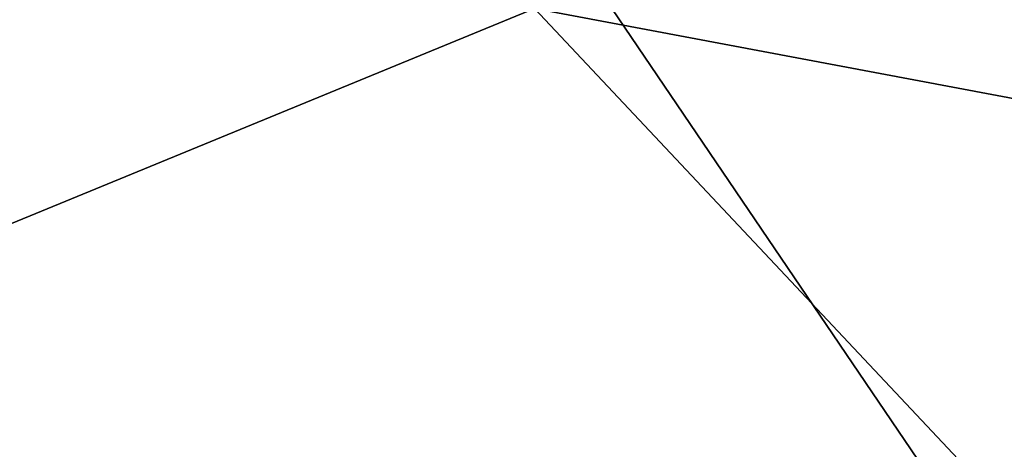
# Model space of a CAD drawing. Header units: millimetres. Extents: x -94 to 254, y 0 to 980.
# Tile 61 of 256: x -14.644 to -12.926, y 864.573 to 865.322. Entities that reach past the tile are written whole.
import ezdxf

# ---------------------------------------------------------------- set-up
doc = ezdxf.new("R2010")
doc.units = ezdxf.units.MM
doc.header["$LTSCALE"] = 65.185185
doc.layers.add('5382', color=7, linetype='CONTINUOUS')
doc.layers.add('5385', color=7, linetype='CONTINUOUS')

msp = doc.modelspace()

# ---------------------------------------------------------------- linework, layer by layer
at = {"layer": '5382', "color": 7, "linetype": 'CONTINUOUS', "true_color": 0xe0f2ff}
for points in [[(-12.0226, 863, -22.1235), (-20.986, 863, -14.156), (-15.0746, 867.5, -20.2254), (-12.0226, 863, -22.1235)], [(-12.0226, 863, 22.1235), (-15.0746, 867.5, 20.2254), (-20.986, 863, 14.156), (-12.0226, 863, 22.1235)], [(-0.38, 863, 25), (-0.38, 867.5, 25), (-15.0746, 867.5, 20.2254), (-0.38, 863, 25)], [(-0.38, 863, 25), (-15.0746, 867.5, 20.2254), (-12.0226, 863, 22.1235), (-0.38, 863, 25)], [(-0.38, 867.5, -25), (-12.0226, 863, -22.1235), (-15.0746, 867.5, -20.2254), (-0.38, 867.5, -25)]]:
    msp.add_3dface(points, dxfattribs=at)
at = {"layer": '5385', "color": 7, "linetype": 'CONTINUOUS', "true_color": 0xe0f2ff}
for points in [[(-13.7459, 865.342, 18.3966), (-19.8603, 862.829, 13.4178), (-22.0065, 865.342, 7.0269), (-13.7459, 865.342, 18.3966)], [(-13.7459, 865.342, -18.3966), (-22.0065, 865.342, -7.0269), (-19.8603, 862.829, -13.4178), (-13.7459, 865.342, -18.3966)], [(-11.383, 862.829, 20.9393), (-19.8603, 862.829, 13.4178), (-13.7459, 865.342, 18.3966), (-11.383, 862.829, 20.9393)], [(-11.383, 862.829, -20.9393), (-13.7459, 865.342, -18.3966), (-19.8603, 862.829, -13.4178), (-11.383, 862.829, -20.9393)], [(-0.38, 862.829, -23.6542), (-0.38, 865.342, -22.7395), (-13.7459, 865.342, -18.3966), (-0.38, 862.829, -23.6542)], [(-0.38, 862.829, -23.6542), (-13.7459, 865.342, -18.3966), (-11.383, 862.829, -20.9393), (-0.38, 862.829, -23.6542)], [(-0.38, 865.342, 22.7395), (-11.383, 862.829, 20.9393), (-13.7459, 865.342, 18.3966), (-0.38, 865.342, 22.7395)]]:
    msp.add_3dface(points, dxfattribs=at)

doc.saveas('drawing.dxf')
